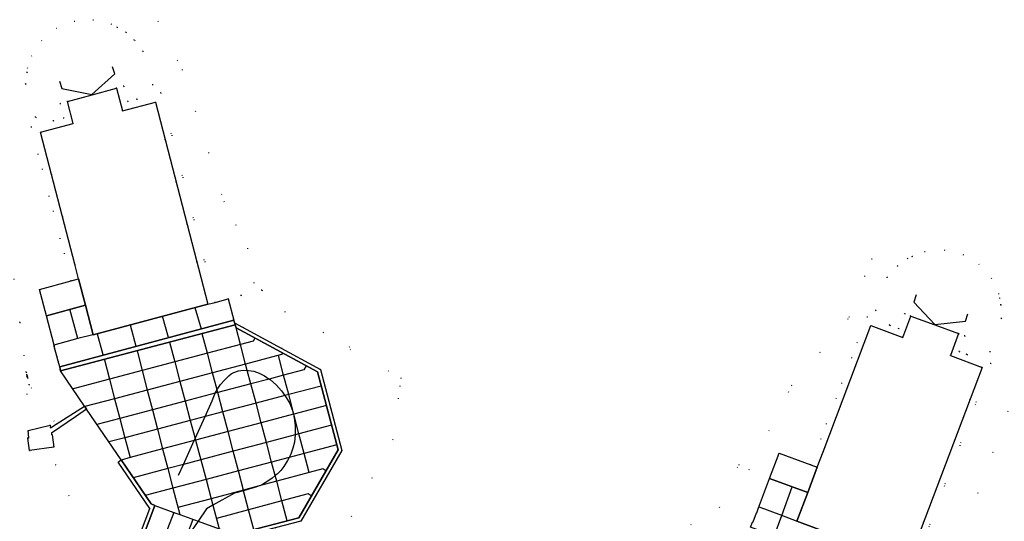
# Model space of a CAD drawing. Header units: metres. Extents: x 174791 to 179073, y 406431 to 409043.
# Tile 127 of 256: x 176276 to 176422, y 407706 to 407780. Entities that reach past the tile are written whole.
import ezdxf

# ---------------------------------------------------------------- set-up
doc = ezdxf.new("R2010")
doc.units = ezdxf.units.M
doc.linetypes.add('DOT', pattern=[6.35, 0, -6.35])
for name, color, linetype in [('panden', 254, 'Continuous'), ('scheiding_grondkering', 254, 'Continuous'), ('terreindeelbegroeid', 254, 'DOT'), ('terreindeelonbegroeid', 254, 'DOT'), ('wegdeel_molgoot', 254, 'Continuous'), ('wegdeel_opstelplaats', 254, 'Continuous'), ('wegdeel_platform_vliegverkeer', 254, 'Continuous'), ('wegdeel_voetpad', 254, 'Continuous'), ('weginrichtingselement_markering_vliegtuigverharding', 254, 'Continuous'), ('weginrichtingselement_voeg_vliegtuigverharding', 254, 'Continuous')]:
    doc.layers.add(name, color=color, linetype=linetype)

msp = doc.modelspace()

# ---------------------------------------------------------------- linework, layer by layer
at = {"layer": 'panden'}
for points in [[(176284.374, 407744.11, 0), (176282.835, 407750, 0), (176279.265, 407763.666, 0), (176284.128, 407764.931, 0), (176283.279, 407768.212, 0), (176286.92, 407769.201, 0), (176290.561, 407770.191, 0), (176291.44, 407766.833, 0), (176296.302, 407768.098, 0), (176301.011, 407750, 0), (176304.087, 407738.176, 0), (176287.1, 407733.672, 0), (176285.953, 407738.063, 0), (176284.942, 407741.934, 0)], [(176394.35, 407714.046, 0), (176395.215, 407716.331, 0), (176402.304, 407735.054, 0), (176407.003, 407733.274, 0), (176408.208, 407736.442, 0), (176411.751, 407735.144, 0), (176415.293, 407733.846, 0), (176414.069, 407730.599, 0), (176418.768, 407728.819, 0), (176407.818, 407699.904, 0), (176407.744, 407699.932, 0), (176391.326, 407706.062, 0), (176392.933, 407710.305, 0)]]:
    msp.add_polyline3d(points, close=True, dxfattribs=at)
at = {"layer": 'scheiding_grondkering'}
for points in [[(176282.124, 407771.228, 0), (176282.447, 407770.146, 0), (176286.895, 407769.26, 0), (176290.298, 407772.279, 0), (176289.976, 407773.36, 0)], [(176409.01, 407739.571, 0), (176408.647, 407738.5, 0), (176411.765, 407735.207, 0), (176416.286, 407735.702, 0), (176416.648, 407736.77, 0)]]:
    msp.add_polyline3d(points, dxfattribs=at)
at = {"layer": 'terreindeelbegroeid'}
for points in [[(176290.587, 407779.223, 0), (176291.953, 407778.447, 0), (176293.208, 407777.279, 0), (176294.452, 407775.652, 0), (176295.937, 407770.672, 0), (176293.544, 407768.548, 0), (176292.247, 407768.211, 0), (176291.651, 407770.487, 0), (176290.561, 407770.191, 0), (176286.92, 407769.201, 0), (176283.279, 407768.212, 0), (176282.188, 407767.916, 0), (176282.751, 407765.74, 0), (176281.233, 407765.345, 0), (176278.558, 407765.878, 0), (176277.08, 407770.842, 0), (176277.3, 407772.504, 0), (176277.383, 407773.127, 0), (176277.961, 407774.898, 0), (176279.418, 407777.197, 0), (176281.638, 407779.042, 0), (176284.296, 407780.106, 0), (176287.045, 407780.317, 0), (176289.715, 407779.718, 0)], [(176312.082, 407740.275, 0), (176309, 407739.496, 0), (176307.069, 407738.976, 0), (176305.179, 407738.469, 0), (176297.111, 407769.476, 0), (176293.544, 407768.548, 0), (176295.937, 407770.672, 0), (176294.452, 407775.652, 0), (176293.208, 407777.279, 0), (176291.953, 407778.447, 0), (176290.587, 407779.223, 0), (176296.686, 407780.131, 0), (176300.251, 407772.947, 0), (176306.457, 407753.444, 0), (176308.184, 407750, 0), (176309.944, 407746.49, 0), (176310.855, 407741.429, 0)], [(176281.233, 407765.345, 0), (176277.886, 407764.475, 0), (176283.852, 407741.638, 0), (176279.154, 407740.362, 0), (176280.165, 407736.492, 0), (176276.222, 407735.462, 0), (176274.33, 407750, 0), (176273.212, 407758.59, 0), (176274.318, 407770.51, 0), (176277.3, 407772.504, 0), (176277.08, 407770.842, 0), (176278.558, 407765.878, 0)], [(176421.334, 407739.145, 0), (176421.551, 407738.1, 0), (176421.626, 407736.053, 0), (176419.957, 407731.129, 0), (176416.491, 407730.75, 0), (176415.353, 407731.181, 0), (176416.228, 407733.492, 0), (176415.293, 407733.846, 0), (176411.751, 407735.144, 0), (176408.208, 407736.442, 0), (176407.273, 407736.796, 0), (176406.427, 407734.562, 0), (176405.085, 407735.07, 0), (176403.008, 407737.264, 0), (176404.67, 407742.17, 0), (176406.24, 407743.862, 0), (176407.737, 407744.972, 0), (176408.417, 407745.251, 0), (176410.255, 407746.006, 0), (176413.129, 407746.226, 0), (176415.915, 407745.559, 0), (176418.28, 407744.139, 0), (176420.111, 407742.109, 0), (176421.203, 407739.778, 0)], [(176282.132, 407728.924, 0), (176282.188, 407728.68, 0), (176282.216, 407728.557, 0), (176282.273, 407728.313, 0), (176285.81, 407723.115, 0), (176281.603, 407720.41, 0), (176277.616, 407726.269, 0), (176277.378, 407727.287, 0), (176277.347, 407727.42, 0), (176277.313, 407727.57, 0), (176277.273, 407727.745, 0), (176277.179, 407728.111, 0), (176276.861, 407730.552, 0), (176276.222, 407735.462, 0), (176280.165, 407736.492, 0), (176281.307, 407732.118, 0), (176281.299, 407731.986, 0), (176281.32, 407731.911, 0), (176281.699, 407730.51, 0), (176281.924, 407729.737, 0)], [(176281.603, 407720.41, 0), (176280.789, 407719.887, 0), (176280.741, 407720.273, 0), (176277.445, 407719.505, 0), (176277.546, 407718.387, 0), (176277.416, 407718.369, 0), (176277.261, 407727.477, 0), (176277.179, 407728.111, 0), (176277.273, 407727.745, 0), (176277.313, 407727.57, 0), (176277.347, 407727.42, 0), (176277.378, 407727.287, 0), (176277.616, 407726.269, 0)], [(176291.242, 407715.132, 0), (176290.796, 407714.823, 0), (176295.478, 407707.948, 0), (176285.675, 407681.964, 0), (176275.634, 407677.351, 0), (176273.214, 407678.278, 0), (176271.246, 407677.975, 0), (176271.066, 407677.496, 0), (176266.857, 407679.059, 0), (176269.154, 407680.339, 0), (176277.596, 407685.046, 0), (176286.038, 407703.815, 0), (176281.59, 407714.34, 0), (176277.67, 407716.526, 0), (176281.281, 407717.024, 0), (176281.027, 407718.867, 0), (176280.956, 407718.857, 0), (176280.924, 407719.115, 0), (176284.467, 407721.534, 0), (176286.118, 407722.662, 0)]]:
    msp.add_polyline3d(points, close=True, dxfattribs=at)
for points in [[(176370.091, 407702.157, 0), (176379.871, 407708.106, 0), (176382.707, 407714.444, 0), (176384.257, 407713.672, 0), (176390.553, 407726.136, 0), (176399.096, 407736.269, 0), (176402.372, 407744.92, 0), (176408.417, 407745.251, 0), (176407.737, 407744.972, 0), (176406.24, 407743.862, 0), (176404.67, 407742.17, 0), (176403.008, 407737.264, 0), (176405.085, 407735.07, 0), (176401.724, 407736.343, 0), (176393.412, 407714.393, 0), (176388.695, 407716.139, 0), (176387.271, 407712.401, 0), (176385.647, 407708.069, 0), (176385.409, 407707.288, 0), (176385.35, 407707.308, 0), (176384.842, 407705.962, 0)], [(176307.794, 407703.472, 0), (176317.856, 407706.074, 0), (176323.945, 407716.539, 0), (176320.753, 407728.543, 0), (176308.04, 407735.439, 0), (176307.989, 407735.6, 0), (176307.913, 407735.839, 0), (176307.069, 407738.976, 0), (176309, 407739.496, 0), (176312.082, 407740.275, 0), (176315.455, 407737.105, 0), (176325.031, 407731.911, 0), (176325.145, 407731.484, 0), (176332.687, 407727.271, 0), (176332.533, 407726.126, 0), (176332.286, 407724.297, 0), (176331.458, 407718.161, 0), (176322.317, 407701.174, 0)], [(176408.753, 407699.55, 0), (176420.057, 407729.4, 0), (176416.491, 407730.75, 0), (176419.957, 407731.129, 0), (176421.626, 407736.053, 0), (176421.551, 407738.1, 0), (176421.334, 407739.145, 0), (176427.003, 407734.469, 0), (176413.51, 407697.677, 0)]]:
    msp.add_polyline3d(points, dxfattribs=at)
at = {"layer": 'terreindeelonbegroeid'}
for points in [[(176293.544, 407768.548, 0), (176297.111, 407769.476, 0), (176305.179, 407738.469, 0), (176304.087, 407738.176, 0), (176301.011, 407750, 0), (176296.302, 407768.098, 0), (176291.44, 407766.833, 0), (176290.561, 407770.191, 0), (176291.651, 407770.487, 0), (176292.247, 407768.211, 0)], [(176284.374, 407744.11, 0), (176284.942, 407741.934, 0), (176283.852, 407741.638, 0), (176277.886, 407764.475, 0), (176281.233, 407765.345, 0), (176282.751, 407765.74, 0), (176282.188, 407767.916, 0), (176283.279, 407768.212, 0), (176284.128, 407764.931, 0), (176279.265, 407763.666, 0), (176282.835, 407750, 0)], [(176408.208, 407736.442, 0), (176407.003, 407733.274, 0), (176402.304, 407735.054, 0), (176395.215, 407716.331, 0), (176394.35, 407714.046, 0), (176393.412, 407714.393, 0), (176401.724, 407736.343, 0), (176405.085, 407735.07, 0), (176406.427, 407734.562, 0), (176407.273, 407736.796, 0)], [(176416.491, 407730.75, 0), (176420.057, 407729.4, 0), (176408.753, 407699.55, 0), (176407.818, 407699.904, 0), (176418.768, 407728.819, 0), (176414.069, 407730.599, 0), (176415.293, 407733.846, 0), (176416.228, 407733.492, 0), (176415.353, 407731.181, 0)]]:
    msp.add_polyline3d(points, close=True, dxfattribs=at)
at = {"layer": 'wegdeel_molgoot'}
for points in [[(176302.504, 407667.338, 0), (176303.323, 407665.537, 0), (176302.143, 407665.974, 0), (176302.316, 407666.473, 0), (176297.543, 407676.992, 0), (176297.254, 407677.098, 0), (176307.535, 407704.266, 0), (176308.077, 407704.082, 0), (176317.552, 407706.584, 0), (176323.385, 407716.635, 0), (176320.313, 407728.176, 0), (176308.259, 407734.676, 0), (176308.137, 407735.132, 0), (176308.062, 407735.37, 0), (176308.04, 407735.439, 0), (176320.753, 407728.543, 0), (176323.945, 407716.539, 0), (176317.856, 407706.074, 0), (176307.794, 407703.472, 0), (176297.932, 407677.384, 0)], [(176275.035, 407676.022, 0), (176273.761, 407676.496, 0), (176275.634, 407677.351, 0), (176285.675, 407681.964, 0), (176295.478, 407707.948, 0), (176290.796, 407714.823, 0), (176291.242, 407715.132, 0), (176295.676, 407708.615, 0), (176296.24, 407708.39, 0), (176285.96, 407681.212, 0), (176285.668, 407681.333, 0), (176275.221, 407676.542, 0)]]:
    msp.add_polyline3d(points, close=True, dxfattribs=at)
at = {"layer": 'wegdeel_opstelplaats'}
for points in [[(176285.953, 407738.063, 0), (176280.165, 407736.492, 0), (176279.154, 407740.362, 0), (176283.852, 407741.638, 0), (176284.942, 407741.934, 0)], [(176393.412, 407714.393, 0), (176394.35, 407714.046, 0), (176392.933, 407710.305, 0), (176387.271, 407712.401, 0), (176388.695, 407716.139, 0)]]:
    msp.add_polyline3d(points, close=True, dxfattribs=at)
at = {"layer": 'wegdeel_platform_vliegverkeer'}
for points in [[(176307.913, 407735.839, 0), (176282.132, 407728.924, 0), (176281.924, 407729.737, 0), (176281.699, 407730.51, 0), (176281.32, 407731.911, 0), (176281.299, 407731.986, 0), (176281.307, 407732.118, 0), (176280.165, 407736.492, 0), (176285.953, 407738.063, 0), (176287.1, 407733.672, 0), (176304.087, 407738.176, 0), (176305.179, 407738.469, 0), (176307.069, 407738.976, 0)], [(176302.143, 407665.974, 0), (176275.035, 407676.022, 0), (176275.221, 407676.542, 0), (176285.668, 407681.333, 0), (176285.96, 407681.212, 0), (176296.24, 407708.39, 0), (176295.676, 407708.615, 0), (176291.242, 407715.132, 0), (176286.118, 407722.662, 0), (176285.81, 407723.115, 0), (176282.273, 407728.313, 0), (176308.137, 407735.132, 0), (176308.259, 407734.676, 0), (176320.313, 407728.176, 0), (176323.385, 407716.635, 0), (176317.552, 407706.584, 0), (176308.077, 407704.082, 0), (176307.535, 407704.266, 0), (176297.254, 407677.098, 0), (176297.543, 407676.992, 0), (176302.316, 407666.473, 0)], [(176308.04, 407735.439, 0), (176308.062, 407735.37, 0), (176308.137, 407735.132, 0), (176282.273, 407728.313, 0), (176282.216, 407728.557, 0), (176282.188, 407728.68, 0), (176282.132, 407728.924, 0), (176307.913, 407735.839, 0), (176307.989, 407735.6, 0)], [(176392.933, 407710.305, 0), (176391.326, 407706.062, 0), (176407.744, 407699.932, 0), (176406.596, 407696.86, 0), (176384.462, 407705.159, 0), (176384.765, 407705.942, 0), (176384.842, 407705.962, 0), (176385.35, 407707.308, 0), (176385.409, 407707.288, 0), (176385.647, 407708.069, 0), (176387.271, 407712.401, 0)]]:
    msp.add_polyline3d(points, close=True, dxfattribs=at)
at = {"layer": 'wegdeel_voetpad'}
msp.add_polyline3d([(176286.118, 407722.662, 0), (176284.467, 407721.534, 0), (176280.924, 407719.115, 0), (176280.956, 407718.857, 0), (176281.027, 407718.867, 0), (176281.281, 407717.024, 0), (176277.67, 407716.526, 0), (176277.416, 407718.369, 0), (176277.546, 407718.387, 0), (176277.445, 407719.505, 0), (176280.741, 407720.273, 0), (176280.789, 407719.887, 0), (176281.603, 407720.41, 0), (176285.81, 407723.115, 0)], close=True, dxfattribs=at)
at = {"layer": 'weginrichtingselement_markering_vliegtuigverharding'}
for points in [[(176304.708, 407723.88, 0), (176304.942, 407724.519, 0), (176305.17, 407725.005, 0), (176305.231, 407725.136, 0), (176305.446, 407725.507, 0), (176305.572, 407725.725, 0), (176305.963, 407726.283, 0), (176306.536, 407726.966, 0), (176307.167, 407727.596, 0), (176307.529, 407727.875, 0), (176307.934, 407728.088, 0), (176308.607, 407728.306, 0), (176309.307, 407728.406, 0), (176309.924, 407728.394, 0), (176310.106, 407728.391, 0), (176310.894, 407728.256, 0), (176311.695, 407727.99, 0), (176312.447, 407727.607, 0), (176313.164, 407727.112, 0), (176313.364, 407726.974, 0), (176314.202, 407726.24, 0), (176314.998, 407725.365, 0), (176315.503, 407724.663, 0), (176315.689, 407724.405, 0), (176316.206, 407723.468, 0), (176316.601, 407722.473, 0), (176316.745, 407721.911, 0), (176316.885, 407721.365, 0), (176317.028, 407720.23, 0), (176317.032, 407719, 0), (176317.016, 407718.862, 0), (176316.893, 407717.777, 0), (176316.677, 407716.86, 0), (176316.355, 407715.974, 0), (176316.118, 407715.494, 0), (176315.895, 407715.044, 0), (176315.338, 407714.169, 0), (176314.87, 407713.582, 0), (176314.343, 407713.049, 0), (176314.056, 407712.809, 0), (176313.605, 407712.432, 0), (176312.819, 407711.879, 0), (176312.302, 407711.576, 0), (176311.761, 407711.316, 0), (176311.698, 407711.292, 0), (176311.2, 407711.102, 0), (176310.624, 407710.936, 0)], [(176299.756, 407712.868, 0), (176300.481, 407714.481, 0), (176302.067, 407718.007, 0), (176302.196, 407718.293, 0), (176303.658, 407721.546, 0), (176304.708, 407723.88, 0)], [(176310.624, 407710.936, 0), (176309.371, 407710.581, 0), (176308.019, 407710.197, 0)], [(176308.019, 407710.197, 0), (176304.823, 407708.418, 0), (176303.888, 407707.898, 0), (176302.63, 407706.057, 0), (176301.22, 407703.995, 0)]]:
    msp.add_polyline3d(points, dxfattribs=at)
at = {"layer": 'weginrichtingselement_voeg_vliegtuigverharding'}
for p, q in [((176302.17, 407737.701), (176303.073, 407734.533)), ((176292.574, 407735.131), (176293.411, 407731.962)), ((176298.254, 407733.242), (176297.375, 407736.428)), ((176288.562, 407730.684), (176287.726, 407733.772)), ((176311.051, 407733.172), (176310.779, 407732.719)), ((176315.117, 407730.977), (176314.973, 407730.74)), ((176318.623, 407729.092), (176318.293, 407728.464)), ((176321.541, 407713.504), (176321.11, 407713.801)), ((176319.407, 407709.798), (176318.95, 407710.113))]:
    msp.add_line(p, q, dxfattribs=at)
for points in [[(176284.831, 407733.086, 0), (176284.829, 407733.094, 0), (176283.649, 407737.438, 0)], [(176287.03, 407733.68, 0), (176284.829, 407733.094, 0), (176281.252, 407732.143, 0)], [(176310.885, 407704.824, 0), (176310.114, 407707.757, 0), (176309.371, 407710.581, 0), (176309.349, 407710.666, 0), (176308.602, 407713.507, 0), (176307.833, 407716.429, 0), (176307.068, 407719.337, 0), (176306.305, 407722.242, 0), (176305.551, 407725.106, 0), (176305.446, 407725.507, 0), (176304.779, 407728.044, 0), (176304.02, 407730.928, 0), (176303.257, 407733.831, 0)], [(176315.832, 407706.111, 0), (176315.047, 407709.072, 0), (176314.276, 407711.979, 0), (176314.056, 407712.809, 0), (176313.526, 407714.809, 0), (176312.751, 407717.732, 0), (176311.979, 407720.643, 0), (176311.213, 407723.534, 0), (176310.454, 407726.398, 0), (176309.924, 407728.394, 0), (176309.674, 407729.339, 0), (176308.909, 407732.224, 0), (176308.259, 407734.676, 0)], [(176310.779, 407732.719, 0), (176308.909, 407732.224, 0), (176304.02, 407730.928, 0), (176299.175, 407729.644, 0), (176294.355, 407728.367, 0), (176289.507, 407727.083, 0), (176284.104, 407725.651, 0)], [(176298.4, 407732.555, 0), (176299.175, 407729.644, 0), (176299.941, 407726.765, 0), (176300.721, 407723.833, 0), (176301.482, 407720.973, 0), (176302.196, 407718.293, 0), (176302.258, 407718.058, 0), (176303.03, 407715.156, 0), (176303.807, 407712.239, 0), (176304.565, 407709.39, 0), (176304.823, 407708.418, 0), (176305.755, 407704.916, 0), (176305.758, 407704.906, 0)], [(176314.973, 407730.74, 0), (176309.674, 407729.339, 0), (176304.779, 407728.044, 0), (176299.941, 407726.765, 0), (176295.106, 407725.486, 0), (176290.267, 407724.206, 0), (176285.861, 407723.041, 0)], [(176293.597, 407731.274, 0), (176294.355, 407728.367, 0), (176295.106, 407725.486, 0), (176295.871, 407722.555, 0), (176296.617, 407719.693, 0), (176297.381, 407716.761, 0), (176298.138, 407713.86, 0), (176298.899, 407710.942, 0), (176299.914, 407707.049, 0), (176299.919, 407707.03, 0)], [(176288.745, 407729.966, 0), (176289.507, 407727.083, 0), (176290.267, 407724.206, 0), (176291.041, 407721.282, 0), (176291.796, 407718.424, 0), (176292.574, 407715.482, 0), (176292.577, 407715.47, 0)], [(176319.074, 407713.242, 0), (176319.07, 407713.257, 0), (176318.333, 407716.08, 0), (176317.569, 407719.009, 0), (176316.807, 407721.927, 0), (176316.055, 407724.808, 0), (176315.306, 407727.677, 0), (176314.541, 407730.61, 0)], [(176318.293, 407728.464, 0), (176315.306, 407727.677, 0), (176313.164, 407727.112, 0), (176310.454, 407726.398, 0), (176305.551, 407725.106, 0), (176305.17, 407725.005, 0), (176300.721, 407723.833, 0), (176295.871, 407722.555, 0), (176291.041, 407721.282, 0), (176287.642, 407720.386, 0)], [(176320.882, 407726.078, 0), (176316.055, 407724.808, 0), (176315.503, 407724.663, 0), (176311.213, 407723.534, 0), (176306.305, 407722.242, 0), (176303.658, 407721.546, 0), (176301.482, 407720.973, 0), (176296.617, 407719.693, 0), (176291.796, 407718.424, 0), (176289.428, 407717.801, 0)], [(176321.641, 407723.213, 0), (176316.807, 407721.927, 0), (176316.745, 407721.911, 0), (176311.979, 407720.643, 0), (176307.068, 407719.337, 0), (176302.258, 407718.058, 0), (176302.067, 407718.007, 0), (176297.381, 407716.761, 0), (176292.574, 407715.482, 0), (176291.234, 407715.126, 0)], [(176322.416, 407720.293, 0), (176317.569, 407719.009, 0), (176317.016, 407718.862, 0), (176312.751, 407717.732, 0), (176307.833, 407716.429, 0), (176303.03, 407715.156, 0), (176300.481, 407714.481, 0), (176298.138, 407713.86, 0), (176293.014, 407712.502, 0)], [(176323.174, 407717.36, 0), (176318.333, 407716.08, 0), (176316.118, 407715.494, 0), (176313.526, 407714.809, 0), (176308.602, 407713.507, 0), (176303.807, 407712.239, 0), (176298.899, 407710.942, 0), (176294.809, 407709.86, 0)], [(176321.11, 407713.801, 0), (176319.07, 407713.257, 0), (176314.276, 407711.979, 0), (176311.698, 407711.292, 0), (176309.349, 407710.666, 0), (176304.565, 407709.39, 0), (176299.657, 407708.082, 0)], [(176387.99, 407703.84, 0), (176389.106, 407706.895, 0), (176390.659, 407711.147, 0)], [(176318.95, 407710.113, 0), (176315.047, 407709.072, 0), (176310.114, 407707.757, 0), (176305.359, 407706.489, 0)], [(176296.24, 407708.39, 0), (176299.033, 407707.37, 0), (176299.914, 407707.049, 0), (176302.63, 407706.057, 0), (176305.755, 407704.916, 0), (176307.535, 407704.266, 0)], [(176391.274, 407706.087, 0), (176389.106, 407706.895, 0), (176385.642, 407708.186, 0)], [(176299.037, 407707.381, 0), (176299.033, 407707.37, 0), (176298.118, 407704.946, 0), (176296.35, 407700.263, 0), (176294.577, 407695.568, 0), (176292.809, 407690.885, 0), (176291.028, 407686.168, 0), (176289.252, 407681.463, 0), (176287.479, 407676.768, 0), (176285.708, 407672.076, 0)], [(176301.873, 407706.328, 0), (176300.941, 407703.864, 0), (176299.172, 407699.185, 0), (176297.398, 407694.494, 0), (176295.628, 407689.815, 0), (176293.849, 407685.111, 0), (176292.075, 407680.418, 0), (176290.299, 407675.723, 0), (176289.968, 407674.846, 0), (176288.527, 407671.037, 0)]]:
    msp.add_polyline3d(points, dxfattribs=at)

doc.saveas('drawing.dxf')
